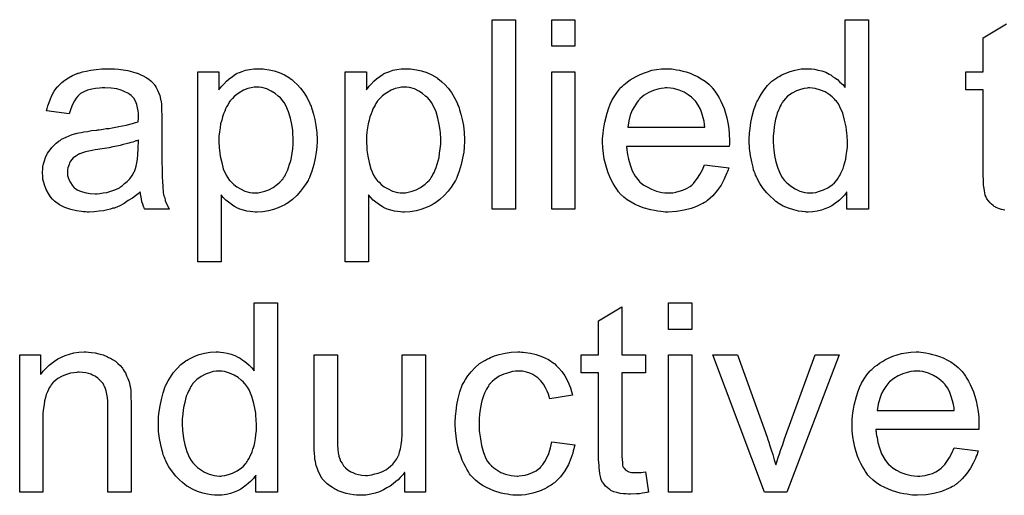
# Model space of a CAD drawing. Extents: x -2 to 8.5, y -2.9 to 5.2.
# Tile 166 of 207: x 4.9 to 5.3, y 1.6 to 1.8. Entities that reach past the tile are written whole.
import ezdxf

# ---------------------------------------------------------------- set-up
doc = ezdxf.new("R2010")
doc.units = 0
doc.layers.add('acc-ni-360-20-out-a_document', color=1, linetype='CONTINUOUS')

msp = doc.modelspace()

# ---------------------------------------------------------------- linework, layer by layer
at = {"layer": 'acc-ni-360-20-out-a_document', "color": 1}
for points in [[(5.101276, 1.725253), (5.091442, 1.725253), (5.091442, 1.805317), (5.101276, 1.805317), (5.101276, 1.725253)], [(5.126383, 1.794094), (5.116549, 1.794094), (5.116549, 1.805317), (5.126383, 1.805317), (5.126383, 1.794094)], [(5.250298, 1.725253), (5.241158, 1.725253), (5.241158, 1.732542), (5.241042, 1.732426), (5.240926, 1.732195), (5.240579, 1.731732), (5.240116, 1.731153), (5.239538, 1.730575), (5.238843, 1.72988), (5.238034, 1.729071), (5.236992, 1.728261), (5.235951, 1.727451), (5.234794, 1.726641), (5.233406, 1.725947), (5.231901, 1.725368), (5.230397, 1.72479), (5.228662, 1.724327), (5.226811, 1.724095), (5.224844, 1.72398), (5.22415, 1.72398), (5.223687, 1.724095), (5.222298, 1.724211), (5.220679, 1.724443), (5.218712, 1.724905), (5.216513, 1.7256), (5.214315, 1.726525), (5.212117, 1.727798), (5.212001, 1.727798), (5.211885, 1.728029), (5.211191, 1.728492), (5.21015, 1.729418), (5.208877, 1.730575), (5.207373, 1.732079), (5.205869, 1.73393), (5.204365, 1.736013), (5.203092, 1.738442), (5.203092, 1.738558), (5.202976, 1.738789), (5.202861, 1.739137), (5.202629, 1.739599), (5.202398, 1.740293), (5.202051, 1.741103), (5.201819, 1.741913), (5.201588, 1.742955), (5.20101, 1.745269), (5.200431, 1.74793), (5.200084, 1.750938), (5.199968, 1.754178), (5.199968, 1.754293), (5.199968, 1.754525), (5.199968, 1.754987), (5.199968, 1.755682), (5.200084, 1.756376), (5.200084, 1.757301), (5.200315, 1.759384), (5.200663, 1.761814), (5.201241, 1.764475), (5.201935, 1.767252), (5.202861, 1.769913), (5.202861, 1.770028), (5.202976, 1.77026), (5.203208, 1.770607), (5.203439, 1.77107), (5.204133, 1.772342), (5.205059, 1.773962), (5.206216, 1.775698), (5.20772, 1.777433), (5.209456, 1.779284), (5.211538, 1.780789), (5.211654, 1.780789), (5.21177, 1.780904), (5.212117, 1.781136), (5.21258, 1.781367), (5.213737, 1.781946), (5.215356, 1.782755), (5.217208, 1.78345), (5.219406, 1.784028), (5.221836, 1.784491), (5.224381, 1.784607), (5.225307, 1.784607), (5.226232, 1.784491), (5.227505, 1.784375), (5.229009, 1.784028), (5.230629, 1.783681), (5.232249, 1.783102), (5.233753, 1.782293), (5.233984, 1.782177), (5.234447, 1.781946), (5.235141, 1.781367), (5.236067, 1.780789), (5.237224, 1.779979), (5.238265, 1.778937), (5.239422, 1.777896), (5.240463, 1.776623), (5.240463, 1.805317), (5.250298, 1.805317), (5.250298, 1.725253)], [(5.307801, 1.72479), (5.306412, 1.725137), (5.30514, 1.725484), (5.303867, 1.726062), (5.303751, 1.726178), (5.303404, 1.726409), (5.302941, 1.726757), (5.302247, 1.727335), (5.301669, 1.727914), (5.300974, 1.728724), (5.30028, 1.729533), (5.299817, 1.730575), (5.299817, 1.73069), (5.299586, 1.731153), (5.29947, 1.731963), (5.299239, 1.73312), (5.299007, 1.734624), (5.298892, 1.73555), (5.298892, 1.736591), (5.298776, 1.737864), (5.29866, 1.739137), (5.29866, 1.740525), (5.29866, 1.742145), (5.29866, 1.775698), (5.291371, 1.775698), (5.291371, 1.783334), (5.29866, 1.783334), (5.29866, 1.797681), (5.308495, 1.803581)], [(4.932007, 1.784491), (4.933743, 1.784375), (4.935709, 1.784144), (4.937676, 1.783797), (4.939643, 1.783334), (4.941494, 1.782755), (4.941726, 1.78264), (4.942304, 1.782408), (4.943114, 1.782061), (4.944156, 1.781598), (4.945313, 1.780904), (4.94647, 1.78021), (4.947511, 1.779284), (4.948436, 1.778359), (4.948552, 1.778243), (4.948784, 1.777896), (4.949131, 1.777318), (4.949593, 1.776623), (4.950172, 1.775582), (4.950635, 1.774541), (4.951098, 1.773268), (4.951445, 1.771764), (4.951445, 1.771648), (4.95156, 1.771301), (4.951676, 1.770607), (4.951792, 1.769681), (4.951792, 1.768409), (4.951908, 1.766905), (4.952023, 1.764938), (4.952023, 1.762739), (4.952023, 1.74955), (4.952023, 1.749434), (4.952023, 1.748971), (4.952023, 1.748277), (4.952023, 1.747351), (4.952023, 1.74631), (4.952023, 1.745037), (4.952139, 1.74226), (4.952139, 1.739368), (4.952255, 1.736475), (4.95237, 1.735203), (4.95237, 1.734046), (4.952486, 1.733004), (4.952602, 1.732195), (4.952602, 1.732079), (4.952717, 1.731616), (4.952833, 1.730922), (4.95318, 1.729996), (4.953412, 1.728955), (4.953874, 1.727798), (4.954453, 1.726525), (4.955031, 1.725253), (4.944734, 1.725253), (4.944618, 1.725368), (4.944503, 1.725831), (4.944271, 1.726409), (4.943924, 1.727335), (4.943577, 1.728376), (4.943346, 1.729649), (4.943114, 1.731037), (4.942883, 1.732542), (4.942767, 1.732542), (4.942651, 1.73231), (4.941957, 1.731732), (4.940916, 1.730922), (4.939528, 1.72988), (4.937792, 1.728839), (4.936057, 1.727682), (4.934205, 1.726641), (4.932239, 1.725831), (4.932007, 1.725715), (4.931313, 1.7256), (4.930272, 1.725253), (4.928999, 1.724905), (4.927379, 1.724558), (4.925528, 1.724327), (4.923445, 1.724095), (4.921363, 1.72398), (4.920437, 1.72398), (4.919743, 1.724095), (4.918933, 1.724095), (4.918007, 1.724211), (4.915925, 1.724558), (4.913611, 1.725137), (4.911065, 1.725947), (4.908751, 1.727104), (4.906669, 1.728608), (4.906437, 1.728839), (4.905859, 1.729418), (4.905049, 1.730459), (4.904123, 1.731847), (4.903198, 1.733583), (4.902388, 1.73555), (4.901809, 1.737979), (4.901694, 1.739136), (4.901578, 1.740525), (4.901578, 1.740756), (4.901578, 1.741219), (4.901694, 1.742029), (4.901809, 1.74307), (4.902041, 1.744343), (4.902388, 1.745616), (4.902851, 1.747004), (4.903429, 1.748277), (4.903545, 1.748392), (4.903776, 1.748855), (4.904239, 1.749549), (4.904818, 1.750359), (4.905512, 1.751285), (4.906437, 1.75221), (4.907363, 1.753136), (4.90852, 1.753946), (4.908636, 1.754062), (4.909099, 1.754293), (4.909677, 1.754756), (4.910603, 1.755219), (4.911644, 1.755682), (4.912917, 1.75626), (4.914189, 1.756723), (4.915693, 1.757186), (4.915809, 1.757186), (4.916272, 1.757301), (4.916966, 1.757533), (4.917892, 1.757649), (4.919049, 1.75788), (4.920553, 1.758111), (4.922288, 1.758458), (4.924371, 1.75869), (4.924487, 1.75869), (4.924949, 1.758805), (4.925528, 1.758805), (4.926338, 1.758921), (4.927263, 1.759037), (4.92842, 1.759268), (4.929693, 1.759384), (4.931082, 1.759615), (4.933858, 1.760194), (4.936867, 1.760772), (4.939528, 1.761467), (4.9408, 1.761814), (4.941957, 1.762161), (4.941957, 1.762276), (4.941957, 1.762508), (4.942073, 1.763202), (4.942073, 1.764012), (4.942073, 1.764475), (4.942073, 1.764706), (4.942073, 1.764822), (4.942073, 1.764938), (4.942073, 1.765632), (4.941957, 1.766789), (4.941726, 1.768062), (4.941379, 1.76945), (4.9408, 1.770838), (4.940106, 1.772111), (4.939181, 1.773152), (4.939065, 1.773268), (4.938486, 1.773731), (4.937561, 1.774194), (4.936404, 1.774888), (4.934784, 1.775466), (4.932933, 1.776045), (4.930619, 1.776392), (4.927958, 1.776508), (4.926801, 1.776508), (4.925644, 1.776392), (4.924024, 1.77616), (4.922404, 1.775929), (4.920668, 1.775466), (4.919049, 1.774888), (4.91766, 1.774078), (4.917545, 1.773962), (4.917082, 1.773615), (4.916503, 1.773037), (4.915809, 1.772111), (4.915115, 1.770954), (4.914305, 1.76945), (4.913611, 1.767599), (4.912917, 1.765516), (4.903314, 1.766789), (4.903314, 1.766904), (4.903429, 1.76702), (4.903429, 1.767367), (4.903545, 1.76783), (4.903892, 1.768871), (4.904355, 1.770375), (4.904933, 1.77188), (4.905627, 1.773499), (4.906553, 1.775119), (4.907594, 1.776623), (4.90771, 1.776739), (4.908173, 1.777202), (4.908867, 1.777896), (4.909793, 1.778822), (4.911065, 1.779747), (4.912569, 1.780673), (4.914305, 1.781714), (4.916272, 1.782524), (4.916388, 1.782524), (4.916503, 1.78264), (4.91685, 1.782755), (4.917313, 1.782871), (4.91847, 1.783218), (4.92009, 1.783565), (4.921941, 1.783912), (4.924255, 1.784259), (4.926685, 1.784491), (4.929462, 1.784607), (4.930734, 1.784607), (4.932007, 1.784491)], [(4.994717, 1.784491), (4.995526, 1.784375), (4.997262, 1.784144), (4.999345, 1.783681), (5.001543, 1.782987), (5.003741, 1.781946), (5.005939, 1.780673), (5.006055, 1.780673), (5.006171, 1.780441), (5.006865, 1.779979), (5.007906, 1.779053), (5.009179, 1.777896), (5.010567, 1.776392), (5.011956, 1.774541), (5.013344, 1.772342), (5.014501, 1.769913), (5.014501, 1.769797), (5.014617, 1.769566), (5.014733, 1.769218), (5.014964, 1.768756), (5.015195, 1.768062), (5.015427, 1.767252), (5.016005, 1.7654), (5.016584, 1.763086), (5.017047, 1.760541), (5.017394, 1.757649), (5.017509, 1.75464), (5.017509, 1.754525), (5.017509, 1.754293), (5.017509, 1.75383), (5.017509, 1.753136), (5.017394, 1.752326), (5.017394, 1.751401), (5.017162, 1.749318), (5.016699, 1.746773), (5.016121, 1.744112), (5.015311, 1.741335), (5.01427, 1.738558), (5.01427, 1.738442), (5.014154, 1.738211), (5.013923, 1.737864), (5.013691, 1.737401), (5.012881, 1.736128), (5.01184, 1.734508), (5.010567, 1.732773), (5.008948, 1.731037), (5.007096, 1.729302), (5.004898, 1.727682), (5.004782, 1.727682), (5.004667, 1.727566), (5.00432, 1.727335), (5.003857, 1.727104), (5.0027, 1.726525), (5.00108, 1.725831), (4.999113, 1.725137), (4.99703, 1.724558), (4.994601, 1.724095), (4.992171, 1.72398), (4.991361, 1.72398), (4.990436, 1.724095), (4.989279, 1.724211), (4.98789, 1.724443), (4.986386, 1.72479), (4.984882, 1.725253), (4.983378, 1.725947), (4.983262, 1.726062), (4.982684, 1.726294), (4.981989, 1.726757), (4.981064, 1.727451), (4.980138, 1.728145), (4.978981, 1.729071), (4.97794, 1.730112), (4.977014, 1.731269), (4.977014, 1.703038), (4.96718, 1.703038), (4.96718, 1.783334), (4.976089, 1.783334), (4.976089, 1.775698), (4.976204, 1.775929), (4.976667, 1.776392), (4.977246, 1.777202), (4.978171, 1.778127), (4.979213, 1.779284), (4.98037, 1.780326), (4.981758, 1.781367), (4.983146, 1.782293), (4.983378, 1.782408), (4.983841, 1.78264), (4.984766, 1.782987), (4.985923, 1.78345), (4.987312, 1.783912), (4.988931, 1.784259), (4.990783, 1.784491), (4.992865, 1.784607), (4.994138, 1.784607), (4.994717, 1.784491)], [(5.056963, 1.784491), (5.057773, 1.784375), (5.059508, 1.784144), (5.061591, 1.783681), (5.063789, 1.782987), (5.065988, 1.781946), (5.068186, 1.780673), (5.068302, 1.780673), (5.068417, 1.780441), (5.069112, 1.779979), (5.070153, 1.779053), (5.071426, 1.777896), (5.072814, 1.776392), (5.074202, 1.774541), (5.075591, 1.772342), (5.076748, 1.769913), (5.076748, 1.769797), (5.076864, 1.769566), (5.076979, 1.769218), (5.077211, 1.768756), (5.077442, 1.768062), (5.077673, 1.767252), (5.078252, 1.7654), (5.07883, 1.763086), (5.079293, 1.760541), (5.07964, 1.757649), (5.079756, 1.75464), (5.079756, 1.754525), (5.079756, 1.754293), (5.079756, 1.75383), (5.079756, 1.753136), (5.07964, 1.752326), (5.07964, 1.751401), (5.079409, 1.749318), (5.078946, 1.746773), (5.078368, 1.744112), (5.077558, 1.741335), (5.076516, 1.738558), (5.076516, 1.738442), (5.076401, 1.738211), (5.076169, 1.737864), (5.075938, 1.737401), (5.075128, 1.736128), (5.074087, 1.734508), (5.072814, 1.732773), (5.071194, 1.731037), (5.069343, 1.729302), (5.067145, 1.727682), (5.067029, 1.727682), (5.066913, 1.727566), (5.066566, 1.727335), (5.066103, 1.727104), (5.064946, 1.726525), (5.063327, 1.725831), (5.06136, 1.725137), (5.059277, 1.724558), (5.056847, 1.724095), (5.054418, 1.72398), (5.053608, 1.72398), (5.052682, 1.724095), (5.051525, 1.724211), (5.050137, 1.724443), (5.048633, 1.72479), (5.047129, 1.725253), (5.045624, 1.725947), (5.045509, 1.726062), (5.04493, 1.726294), (5.044236, 1.726757), (5.04331, 1.727451), (5.042385, 1.728145), (5.041228, 1.729071), (5.040187, 1.730112), (5.039261, 1.731269), (5.039261, 1.703038), (5.029426, 1.703038), (5.029426, 1.783334), (5.038335, 1.783334), (5.038335, 1.775698), (5.038451, 1.775929), (5.038914, 1.776392), (5.039492, 1.777202), (5.040418, 1.778127), (5.041459, 1.779284), (5.042616, 1.780326), (5.044005, 1.781367), (5.045393, 1.782293), (5.045624, 1.782408), (5.046087, 1.78264), (5.047013, 1.782987), (5.04817, 1.78345), (5.049558, 1.783912), (5.051178, 1.784259), (5.053029, 1.784491), (5.055112, 1.784607), (5.056385, 1.784607), (5.056963, 1.784491)], [(5.126383, 1.725253), (5.116549, 1.725253), (5.116549, 1.783334), (5.126383, 1.783334), (5.126383, 1.725253)], [(5.167109, 1.784491), (5.168035, 1.784375), (5.169192, 1.784144), (5.170465, 1.783912), (5.171969, 1.783565), (5.173357, 1.783218), (5.174977, 1.78264), (5.176481, 1.782061), (5.178101, 1.781251), (5.179721, 1.780326), (5.181341, 1.779284), (5.182845, 1.778012), (5.184233, 1.776623), (5.184349, 1.776508), (5.18458, 1.776276), (5.184927, 1.775813), (5.18539, 1.775119), (5.185969, 1.774309), (5.186547, 1.773384), (5.187241, 1.772227), (5.187935, 1.770838), (5.18863, 1.769334), (5.189324, 1.767714), (5.189902, 1.765863), (5.190481, 1.763896), (5.190944, 1.761698), (5.191291, 1.759384), (5.191522, 1.756954), (5.191638, 1.754293), (5.191638, 1.754178), (5.191638, 1.753715), (5.191638, 1.752905), (5.191522, 1.751748), (5.148135, 1.751748), (5.148135, 1.751632), (5.148135, 1.751285), (5.14825, 1.750822), (5.14825, 1.750128), (5.148366, 1.749318), (5.148597, 1.748392), (5.148945, 1.74631), (5.149639, 1.743996), (5.150564, 1.74145), (5.151837, 1.739137), (5.153457, 1.737054), (5.153573, 1.737054), (5.153688, 1.736822), (5.154382, 1.736244), (5.155424, 1.735434), (5.156812, 1.734624), (5.158663, 1.733699), (5.160746, 1.732889), (5.16306, 1.73231), (5.164333, 1.732195), (5.165721, 1.732079), (5.166647, 1.732079), (5.167688, 1.732195), (5.168961, 1.732426), (5.170349, 1.732773), (5.171969, 1.733236), (5.173473, 1.73393), (5.174977, 1.734856), (5.175093, 1.734971), (5.175671, 1.735434), (5.176365, 1.736128), (5.177175, 1.737054), (5.178101, 1.738327), (5.179142, 1.739946), (5.180184, 1.741798), (5.181109, 1.743996), (5.191291, 1.742723), (5.191291, 1.742608), (5.191175, 1.742376), (5.191059, 1.741913), (5.190828, 1.741219), (5.190481, 1.740525), (5.190134, 1.739599), (5.189208, 1.737632), (5.188051, 1.735434), (5.186431, 1.73312), (5.18458, 1.730922), (5.182266, 1.728839), (5.18215, 1.728839), (5.181919, 1.728608), (5.181572, 1.728376), (5.181109, 1.728029), (5.180415, 1.727682), (5.179721, 1.727335), (5.178795, 1.726872), (5.177754, 1.726409), (5.176597, 1.725947), (5.17544, 1.725484), (5.172547, 1.72479), (5.169308, 1.724211), (5.165721, 1.72398), (5.164448, 1.72398), (5.163639, 1.724095), (5.162597, 1.724211), (5.161324, 1.724443), (5.159936, 1.724674), (5.158432, 1.724905), (5.155192, 1.725831), (5.153457, 1.726525), (5.151837, 1.727219), (5.150102, 1.728145), (5.148482, 1.729186), (5.146978, 1.730343), (5.145474, 1.731732), (5.145358, 1.731847), (5.145127, 1.732079), (5.144779, 1.732542), (5.144317, 1.733236), (5.143738, 1.734046), (5.14316, 1.734971), (5.142465, 1.736128), (5.141771, 1.737401), (5.141077, 1.738905), (5.140383, 1.740525), (5.139804, 1.742376), (5.139226, 1.744343), (5.138763, 1.746426), (5.138416, 1.74874), (5.138185, 1.751169), (5.138069, 1.753715), (5.138069, 1.75383), (5.138069, 1.754409), (5.138069, 1.755103), (5.138185, 1.756144), (5.1383, 1.757417), (5.138416, 1.758805), (5.138647, 1.760425), (5.138994, 1.762045), (5.13992, 1.765747), (5.140498, 1.767599), (5.141193, 1.769566), (5.142118, 1.771417), (5.14316, 1.773152), (5.144317, 1.774888), (5.145589, 1.776508), (5.145705, 1.776623), (5.145936, 1.776855), (5.146399, 1.777202), (5.146978, 1.77778), (5.147672, 1.778359), (5.148597, 1.779053), (5.149639, 1.779863), (5.150912, 1.780557), (5.152184, 1.781367), (5.153688, 1.782061), (5.155308, 1.782755), (5.157044, 1.783334), (5.158895, 1.783912), (5.160862, 1.784259), (5.162944, 1.784491), (5.165143, 1.784607), (5.1663, 1.784607), (5.167109, 1.784491)], [(4.99194, 1.776855), (4.991361, 1.776855), (4.990898, 1.776739), (4.989741, 1.776508), (4.988237, 1.77616), (4.986502, 1.775466), (4.984651, 1.774425), (4.983609, 1.773731), (4.982684, 1.772921), (4.981758, 1.771995), (4.980833, 1.770954), (4.980833, 1.770838), (4.980601, 1.770723), (4.98037, 1.770376), (4.980138, 1.769913), (4.979791, 1.769218), (4.979328, 1.768524), (4.978866, 1.767599), (4.978519, 1.766673), (4.978056, 1.765516), (4.977593, 1.764243), (4.977246, 1.762855), (4.976783, 1.761351), (4.976552, 1.759615), (4.97632, 1.75788), (4.976089, 1.756029), (4.976089, 1.753946), (4.976089, 1.75383), (4.976089, 1.753483), (4.976089, 1.752905), (4.976204, 1.752095), (4.976204, 1.751169), (4.97632, 1.750128), (4.976667, 1.747698), (4.977246, 1.744921), (4.97794, 1.74226), (4.979097, 1.739599), (4.979791, 1.738442), (4.980601, 1.737401), (4.980833, 1.73717), (4.981411, 1.736591), (4.982337, 1.735666), (4.983609, 1.73474), (4.985229, 1.733814), (4.98708, 1.732889), (4.989163, 1.73231), (4.99032, 1.732195), (4.991477, 1.732079), (4.992171, 1.732079), (4.992634, 1.732195), (4.993791, 1.732426), (4.995411, 1.732773), (4.997146, 1.733467), (4.998997, 1.734393), (5.000849, 1.735781), (5.001774, 1.736591), (5.0027, 1.737517), (5.0027, 1.737632), (5.002931, 1.737748), (5.003163, 1.738095), (5.003394, 1.738558), (5.003857, 1.739137), (5.004204, 1.739946), (5.004667, 1.740756), (5.00513, 1.741798), (5.005477, 1.742839), (5.005939, 1.744227), (5.006402, 1.745616), (5.006749, 1.74712), (5.006981, 1.748855), (5.007212, 1.750707), (5.007444, 1.752673), (5.007444, 1.754756), (5.007444, 1.754872), (5.007444, 1.755219), (5.007444, 1.755797), (5.007328, 1.756607), (5.007328, 1.757533), (5.007212, 1.758574), (5.006865, 1.761004), (5.006287, 1.763665), (5.005477, 1.766326), (5.00432, 1.768987), (5.003625, 1.77026), (5.002815, 1.771301), (5.002815, 1.771417), (5.002584, 1.771533), (5.002006, 1.772227), (5.00108, 1.773037), (4.999807, 1.774078), (4.998188, 1.775119), (4.996336, 1.776045), (4.994254, 1.776623), (4.993097, 1.776739), (4.99194, 1.776855)], [(5.054186, 1.776855), (5.053608, 1.776855), (5.053145, 1.776739), (5.051988, 1.776508), (5.050484, 1.77616), (5.048748, 1.775466), (5.046897, 1.774425), (5.045856, 1.773731), (5.04493, 1.772921), (5.044005, 1.771995), (5.043079, 1.770954), (5.043079, 1.770838), (5.042848, 1.770723), (5.042616, 1.770376), (5.042385, 1.769913), (5.042038, 1.769218), (5.041575, 1.768524), (5.041112, 1.767599), (5.040765, 1.766673), (5.040302, 1.765516), (5.03984, 1.764243), (5.039492, 1.762855), (5.03903, 1.761351), (5.038798, 1.759615), (5.038567, 1.75788), (5.038335, 1.756029), (5.038335, 1.753946), (5.038335, 1.75383), (5.038335, 1.753483), (5.038335, 1.752905), (5.038451, 1.752095), (5.038451, 1.751169), (5.038567, 1.750128), (5.038914, 1.747698), (5.039492, 1.744921), (5.040187, 1.74226), (5.041344, 1.739599), (5.042038, 1.738442), (5.042848, 1.737401), (5.043079, 1.73717), (5.043658, 1.736591), (5.044583, 1.735666), (5.045856, 1.73474), (5.047476, 1.733814), (5.049327, 1.732889), (5.051409, 1.73231), (5.052566, 1.732195), (5.053724, 1.732079), (5.054418, 1.732079), (5.054881, 1.732195), (5.056038, 1.732426), (5.057657, 1.732773), (5.059393, 1.733467), (5.061244, 1.734393), (5.063095, 1.735781), (5.064021, 1.736591), (5.064946, 1.737517), (5.064946, 1.737632), (5.065178, 1.737748), (5.065409, 1.738095), (5.065641, 1.738558), (5.066103, 1.739137), (5.06645, 1.739946), (5.066913, 1.740756), (5.067376, 1.741798), (5.067723, 1.742839), (5.068186, 1.744227), (5.068649, 1.745616), (5.068996, 1.74712), (5.069227, 1.748855), (5.069459, 1.750707), (5.06969, 1.752673), (5.06969, 1.754756), (5.06969, 1.754872), (5.06969, 1.755219), (5.06969, 1.755797), (5.069574, 1.756607), (5.069574, 1.757533), (5.069459, 1.758574), (5.069112, 1.761004), (5.068533, 1.763665), (5.067723, 1.766326), (5.066566, 1.768987), (5.065872, 1.77026), (5.065062, 1.771301), (5.065062, 1.771417), (5.064831, 1.771533), (5.064252, 1.772227), (5.063327, 1.773037), (5.062054, 1.774078), (5.060434, 1.775119), (5.058583, 1.776045), (5.0565, 1.776623), (5.055343, 1.776739), (5.054186, 1.776855)], [(5.165258, 1.776508), (5.164564, 1.776508), (5.164101, 1.776392), (5.162829, 1.776276), (5.161324, 1.775929), (5.159473, 1.775351), (5.157506, 1.774541), (5.155655, 1.773384), (5.153804, 1.77188), (5.153573, 1.771648), (5.15311, 1.77107), (5.1523, 1.770028), (5.15149, 1.76864), (5.150564, 1.76702), (5.149755, 1.764938), (5.14906, 1.762508), (5.148713, 1.759847), (5.181225, 1.759847), (5.181225, 1.759963), (5.181225, 1.760194), (5.181109, 1.760541), (5.181109, 1.761004), (5.180878, 1.762392), (5.180531, 1.763896), (5.179952, 1.765747), (5.179374, 1.767483), (5.178448, 1.769218), (5.177407, 1.770723), (5.177407, 1.770838), (5.177175, 1.770954), (5.176597, 1.771648), (5.175556, 1.772574), (5.174167, 1.773615), (5.172432, 1.774656), (5.170349, 1.775582), (5.167919, 1.776276), (5.166647, 1.776392), (5.165258, 1.776508)], [(5.225422, 1.776508), (5.224844, 1.776508), (5.224381, 1.776392), (5.223108, 1.776276), (5.221604, 1.775813), (5.219869, 1.775235), (5.218017, 1.774194), (5.216166, 1.772921), (5.215241, 1.771995), (5.214431, 1.77107), (5.214431, 1.770954), (5.214199, 1.770838), (5.214084, 1.770491), (5.213737, 1.770028), (5.21339, 1.76945), (5.213042, 1.768756), (5.212695, 1.767946), (5.212233, 1.76702), (5.21177, 1.765863), (5.211423, 1.764591), (5.211075, 1.763202), (5.210728, 1.761698), (5.210497, 1.760078), (5.210266, 1.758227), (5.210034, 1.75626), (5.210034, 1.754178), (5.210034, 1.754062), (5.210034, 1.753715), (5.210034, 1.753136), (5.21015, 1.752326), (5.21015, 1.751401), (5.210266, 1.750359), (5.210613, 1.74793), (5.211191, 1.745269), (5.212001, 1.742492), (5.213158, 1.739831), (5.213852, 1.738674), (5.214662, 1.737517), (5.214778, 1.737517), (5.214894, 1.737285), (5.215472, 1.736707), (5.216513, 1.735781), (5.217786, 1.734856), (5.219406, 1.733814), (5.221373, 1.732889), (5.223455, 1.73231), (5.224612, 1.732195), (5.225769, 1.732079), (5.226348, 1.732079), (5.226811, 1.732195), (5.228083, 1.73231), (5.229587, 1.732773), (5.231323, 1.733351), (5.233174, 1.734277), (5.235025, 1.73555), (5.235951, 1.73636), (5.236761, 1.737285), (5.236761, 1.737401), (5.236992, 1.737517), (5.237224, 1.737864), (5.237455, 1.738327), (5.237802, 1.738905), (5.238265, 1.739484), (5.238612, 1.740409), (5.239075, 1.741335), (5.239538, 1.742376), (5.239885, 1.743533), (5.240348, 1.744921), (5.240695, 1.74631), (5.240926, 1.74793), (5.241158, 1.74955), (5.241389, 1.751401), (5.241389, 1.753368), (5.241389, 1.753483), (5.241389, 1.753946), (5.241389, 1.754525), (5.241273, 1.755334), (5.241273, 1.75626), (5.241158, 1.757417), (5.241042, 1.75869), (5.24081, 1.760078), (5.240232, 1.762855), (5.239422, 1.765747), (5.238265, 1.768524), (5.237571, 1.769681), (5.236761, 1.770838), (5.236761, 1.770954), (5.236529, 1.77107), (5.235951, 1.771764), (5.23491, 1.772689), (5.233637, 1.773731), (5.232017, 1.774772), (5.23005, 1.775582), (5.227852, 1.776276), (5.226695, 1.776392), (5.225422, 1.776508)], [(4.942073, 1.754409), (4.941957, 1.754409), (4.941842, 1.754293), (4.941494, 1.754178), (4.941032, 1.754062), (4.940453, 1.75383), (4.939759, 1.753599), (4.938949, 1.753368), (4.938024, 1.753136), (4.936982, 1.752789), (4.935709, 1.752558), (4.934437, 1.752211), (4.932933, 1.751863), (4.931313, 1.751516), (4.929693, 1.751169), (4.927842, 1.750938), (4.925875, 1.750591), (4.925644, 1.750591), (4.924949, 1.750475), (4.923792, 1.750244), (4.92252, 1.750012), (4.921131, 1.749781), (4.919743, 1.749434), (4.91847, 1.749087), (4.917313, 1.748624), (4.917198, 1.748624), (4.91685, 1.748392), (4.916388, 1.748161), (4.915925, 1.747814), (4.914536, 1.746888), (4.913379, 1.7455), (4.913379, 1.745384), (4.913148, 1.745153), (4.913032, 1.74469), (4.912801, 1.744112), (4.912569, 1.743417), (4.912338, 1.742723), (4.912222, 1.741798), (4.912107, 1.740872), (4.912107, 1.740756), (4.912107, 1.740178), (4.912222, 1.739484), (4.912454, 1.738558), (4.912801, 1.737517), (4.913379, 1.736475), (4.914074, 1.735318), (4.914999, 1.734277), (4.915115, 1.734161), (4.915578, 1.73393), (4.916272, 1.733467), (4.917198, 1.733004), (4.91847, 1.732542), (4.919974, 1.732079), (4.92171, 1.731847), (4.923792, 1.731732), (4.924718, 1.731732), (4.925875, 1.731847), (4.927148, 1.732079), (4.928767, 1.73231), (4.930387, 1.732773), (4.932123, 1.733351), (4.933858, 1.734161), (4.93409, 1.734277), (4.934552, 1.734624), (4.935362, 1.735203), (4.936288, 1.736013), (4.937329, 1.736938), (4.938486, 1.738095), (4.939412, 1.739484), (4.940337, 1.740988), (4.940453, 1.741103), (4.940569, 1.741566), (4.9408, 1.742376), (4.941147, 1.743417), (4.941494, 1.744806), (4.941726, 1.746426), (4.941842, 1.748392), (4.941957, 1.750707), (4.942073, 1.754409)], [(5.000849, 1.605572), (4.991708, 1.605572), (4.991708, 1.612861), (4.991593, 1.612746), (4.991477, 1.612514), (4.99113, 1.612052), (4.990667, 1.611473), (4.990088, 1.610895), (4.989394, 1.6102), (4.988584, 1.60939), (4.987543, 1.608581), (4.986502, 1.607771), (4.985345, 1.606961), (4.983956, 1.606267), (4.982452, 1.605688), (4.980948, 1.60511), (4.979213, 1.604647), (4.977361, 1.604415), (4.975395, 1.6043), (4.9747, 1.6043), (4.974238, 1.604415), (4.972849, 1.604531), (4.971229, 1.604763), (4.969262, 1.605225), (4.967064, 1.605919), (4.964866, 1.606845), (4.962668, 1.608118), (4.962552, 1.608118), (4.962436, 1.608349), (4.961742, 1.608812), (4.960701, 1.609738), (4.959428, 1.610895), (4.957924, 1.612399), (4.95642, 1.61425), (4.954916, 1.616332), (4.953643, 1.618762), (4.953643, 1.618878), (4.953527, 1.619109), (4.953412, 1.619456), (4.95318, 1.619919), (4.952949, 1.620613), (4.952602, 1.621423), (4.95237, 1.622233), (4.952139, 1.623274), (4.95156, 1.625589), (4.950982, 1.62825), (4.950635, 1.631258), (4.950519, 1.634497), (4.950519, 1.634613), (4.950519, 1.634844), (4.950519, 1.635307), (4.950519, 1.636002), (4.950635, 1.636696), (4.950635, 1.637621), (4.950866, 1.639704), (4.951213, 1.642134), (4.951792, 1.644795), (4.952486, 1.647572), (4.953412, 1.650233), (4.953412, 1.650348), (4.953527, 1.65058), (4.953759, 1.650927), (4.95399, 1.65139), (4.954684, 1.652662), (4.95561, 1.654282), (4.956767, 1.656018), (4.958271, 1.657753), (4.960007, 1.659604), (4.962089, 1.661108), (4.962205, 1.661108), (4.96232, 1.661224), (4.962668, 1.661456), (4.96313, 1.661687), (4.964287, 1.662265), (4.965907, 1.663075), (4.967758, 1.66377), (4.969957, 1.664348), (4.972386, 1.664811), (4.974932, 1.664927), (4.975857, 1.664927), (4.976783, 1.664811), (4.978056, 1.664695), (4.97956, 1.664348), (4.98118, 1.664001), (4.982799, 1.663422), (4.984303, 1.662612), (4.984535, 1.662497), (4.984998, 1.662265), (4.985692, 1.661687), (4.986618, 1.661108), (4.987775, 1.660299), (4.988816, 1.659257), (4.989973, 1.658216), (4.991014, 1.656943), (4.991014, 1.685637), (5.000849, 1.685637), (5.000849, 1.605572)], [(5.146168, 1.663654), (5.156118, 1.663654), (5.156118, 1.656018), (5.146168, 1.656018), (5.146168, 1.621886), (5.146168, 1.621655), (5.146168, 1.621192), (5.146168, 1.620498), (5.146283, 1.619688), (5.146399, 1.617837), (5.146515, 1.617027), (5.146631, 1.616448), (5.146746, 1.616217), (5.147093, 1.615754), (5.147556, 1.615176), (5.148366, 1.614597), (5.148597, 1.614481), (5.149176, 1.61425), (5.150217, 1.614018), (5.151721, 1.613903), (5.152878, 1.613903), (5.153457, 1.614018), (5.154267, 1.614018), (5.155192, 1.614134), (5.156118, 1.61425), (5.157391, 1.605572), (5.157159, 1.605572), (5.156697, 1.605457), (5.155887, 1.605341), (5.154845, 1.605225), (5.153688, 1.604994), (5.152416, 1.604878), (5.14987, 1.604763), (5.148945, 1.604763), (5.148019, 1.604878), (5.146862, 1.604994), (5.145474, 1.60511), (5.144085, 1.605457), (5.142812, 1.605804), (5.14154, 1.606382), (5.141424, 1.606498), (5.141077, 1.606729), (5.140614, 1.607076), (5.13992, 1.607655), (5.139342, 1.608234), (5.138647, 1.609043), (5.137953, 1.609853), (5.13749, 1.610895), (5.13749, 1.61101), (5.137259, 1.611473), (5.137143, 1.612283), (5.136912, 1.61344), (5.13668, 1.614944), (5.136565, 1.61587), (5.136565, 1.616911), (5.136449, 1.618184), (5.136333, 1.619456), (5.136333, 1.620845), (5.136333, 1.622465), (5.136333, 1.656018), (5.129044, 1.656018), (5.129044, 1.663654), (5.136333, 1.663654), (5.136333, 1.678001), (5.146168, 1.683901), (5.146168, 1.663654)], [(5.175671, 1.674414), (5.165837, 1.674414), (5.165837, 1.685637), (5.175671, 1.685637), (5.175671, 1.674414)], [(4.921016, 1.664811), (4.922288, 1.664695), (4.923792, 1.664464), (4.925412, 1.664117), (4.927148, 1.663654), (4.928767, 1.66296), (4.928999, 1.662844), (4.929462, 1.662612), (4.930272, 1.662265), (4.931197, 1.661687), (4.932354, 1.660993), (4.933395, 1.660067), (4.934437, 1.659141), (4.935362, 1.657985), (4.935478, 1.657869), (4.935709, 1.657406), (4.936057, 1.656828), (4.936635, 1.656018), (4.937098, 1.654861), (4.937561, 1.653704), (4.938139, 1.652315), (4.938486, 1.650811), (4.938486, 1.650695), (4.938602, 1.650233), (4.938718, 1.649538), (4.938833, 1.648613), (4.938833, 1.647224), (4.938949, 1.645605), (4.939065, 1.643638), (4.939065, 1.641208), (4.939065, 1.605572), (4.92923, 1.605572), (4.92923, 1.640745), (4.92923, 1.640861), (4.92923, 1.640977), (4.92923, 1.641786), (4.92923, 1.642828), (4.929115, 1.644101), (4.928999, 1.645605), (4.928767, 1.647109), (4.92842, 1.648497), (4.928073, 1.64977), (4.928073, 1.649886), (4.927842, 1.650233), (4.927495, 1.650811), (4.927148, 1.651505), (4.926569, 1.652199), (4.925875, 1.653009), (4.924949, 1.653819), (4.923908, 1.654514), (4.923792, 1.654629), (4.923445, 1.654861), (4.922751, 1.655092), (4.921941, 1.655439), (4.921016, 1.655786), (4.919859, 1.656133), (4.91847, 1.656249), (4.917082, 1.656365), (4.916503, 1.656365), (4.916041, 1.656249), (4.914883, 1.656133), (4.913379, 1.655902), (4.91176, 1.655323), (4.909908, 1.654629), (4.908057, 1.653704), (4.906322, 1.652315), (4.90609, 1.652084), (4.905627, 1.651505), (4.90528, 1.651042), (4.904933, 1.650464), (4.904471, 1.64977), (4.904123, 1.64896), (4.903661, 1.648034), (4.903198, 1.646877), (4.902851, 1.645604), (4.902504, 1.644216), (4.902272, 1.642712), (4.902041, 1.641092), (4.901809, 1.639125), (4.901809, 1.637158), (4.901809, 1.605572), (4.891975, 1.605572), (4.891975, 1.663654), (4.900768, 1.663654), (4.900768, 1.655323), (4.900884, 1.655439), (4.901115, 1.655786), (4.901462, 1.656249), (4.901925, 1.656827), (4.902619, 1.657522), (4.903429, 1.658332), (4.904355, 1.659257), (4.905512, 1.660183), (4.906669, 1.660993), (4.908057, 1.661918), (4.909561, 1.662728), (4.911181, 1.663422), (4.913032, 1.664001), (4.914883, 1.664464), (4.916966, 1.664811), (4.919164, 1.664927), (4.92009, 1.664927), (4.921016, 1.664811)], [(5.063327, 1.605572), (5.054533, 1.605572), (5.054533, 1.614018), (5.054418, 1.613903), (5.054186, 1.613556), (5.053839, 1.613093), (5.053261, 1.612514), (5.052566, 1.61182), (5.051757, 1.610895), (5.050831, 1.610085), (5.049674, 1.609159), (5.048401, 1.608234), (5.047013, 1.607424), (5.045509, 1.606614), (5.043889, 1.605804), (5.042038, 1.605225), (5.040187, 1.604763), (5.038104, 1.604415), (5.036021, 1.6043), (5.035212, 1.6043), (5.03417, 1.604415), (5.032898, 1.604531), (5.031393, 1.604763), (5.029774, 1.60511), (5.028154, 1.605572), (5.026418, 1.606267), (5.026187, 1.606382), (5.025724, 1.606614), (5.024914, 1.607076), (5.023989, 1.607655), (5.022832, 1.608349), (5.02179, 1.609159), (5.020749, 1.610085), (5.019823, 1.611126), (5.019708, 1.611242), (5.019476, 1.611705), (5.019129, 1.612283), (5.018666, 1.613209), (5.018088, 1.61425), (5.017625, 1.615523), (5.017162, 1.616911), (5.016815, 1.618415), (5.016815, 1.618531), (5.016699, 1.618994), (5.016584, 1.619688), (5.016584, 1.620613), (5.016468, 1.622002), (5.016352, 1.623506), (5.016237, 1.625473), (5.016237, 1.627671), (5.016237, 1.663654), (5.026071, 1.663654), (5.026071, 1.631373), (5.026071, 1.631258), (5.026071, 1.631026), (5.026071, 1.630679), (5.026071, 1.630101), (5.026071, 1.628828), (5.026187, 1.627208), (5.026187, 1.625473), (5.026303, 1.623737), (5.026418, 1.622233), (5.02665, 1.62096), (5.02665, 1.620845), (5.026881, 1.620382), (5.027113, 1.619688), (5.02746, 1.618762), (5.028038, 1.617837), (5.028732, 1.616795), (5.029542, 1.61587), (5.030583, 1.614944), (5.030699, 1.614828), (5.031162, 1.614597), (5.03174, 1.61425), (5.032666, 1.613903), (5.033707, 1.61344), (5.03498, 1.613093), (5.036368, 1.612861), (5.037988, 1.612746), (5.038798, 1.612746), (5.039608, 1.612861), (5.040649, 1.612977), (5.041922, 1.613324), (5.04331, 1.613671), (5.044815, 1.61425), (5.046319, 1.614944), (5.04655, 1.61506), (5.047013, 1.615407), (5.047707, 1.61587), (5.048517, 1.616564), (5.049443, 1.617489), (5.050368, 1.618531), (5.051178, 1.619688), (5.051872, 1.621076), (5.051988, 1.621308), (5.052104, 1.62177), (5.052335, 1.622696), (5.052682, 1.623969), (5.053029, 1.625589), (5.053261, 1.627555), (5.053376, 1.629869), (5.053492, 1.632531), (5.053492, 1.663654), (5.063327, 1.663654), (5.063327, 1.605572)], [(5.103822, 1.664811), (5.104516, 1.664811), (5.105441, 1.664695), (5.10764, 1.664348), (5.110069, 1.66377), (5.112615, 1.662844), (5.11516, 1.661687), (5.11759, 1.660067), (5.117706, 1.660067), (5.117821, 1.659836), (5.118516, 1.659141), (5.119557, 1.6581), (5.120829, 1.656596), (5.122102, 1.654745), (5.123375, 1.652431), (5.124532, 1.64977), (5.125342, 1.646646), (5.115739, 1.645142), (5.115739, 1.645257), (5.115623, 1.645373), (5.115507, 1.646067), (5.11516, 1.647109), (5.114582, 1.648381), (5.114003, 1.64977), (5.113078, 1.651274), (5.112036, 1.652662), (5.110879, 1.653819), (5.110764, 1.653935), (5.110301, 1.654282), (5.109491, 1.654745), (5.108565, 1.655323), (5.107293, 1.655902), (5.105904, 1.656365), (5.104284, 1.656712), (5.102549, 1.656828), (5.101855, 1.656828), (5.101276, 1.656712), (5.100003, 1.656596), (5.098268, 1.656133), (5.096417, 1.655555), (5.094334, 1.654629), (5.092367, 1.653241), (5.091442, 1.652431), (5.090516, 1.651505), (5.090516, 1.65139), (5.090285, 1.651274), (5.090053, 1.650927), (5.089822, 1.650464), (5.089475, 1.649886), (5.089012, 1.649191), (5.088665, 1.648381), (5.088202, 1.647456), (5.087739, 1.646299), (5.087392, 1.645026), (5.086929, 1.643638), (5.086582, 1.642134), (5.086351, 1.640514), (5.086119, 1.638663), (5.085888, 1.636696), (5.085888, 1.634613), (5.085888, 1.634497), (5.085888, 1.63415), (5.085888, 1.633456), (5.086004, 1.632762), (5.086004, 1.631721), (5.086119, 1.630679), (5.086467, 1.628134), (5.086929, 1.625357), (5.087739, 1.622465), (5.088781, 1.619919), (5.089475, 1.618647), (5.090285, 1.617605), (5.090516, 1.617374), (5.091095, 1.616795), (5.092136, 1.615985), (5.093409, 1.61506), (5.095144, 1.614018), (5.097111, 1.613209), (5.099425, 1.61263), (5.100698, 1.612514), (5.10197, 1.612399), (5.102202, 1.612399), (5.102896, 1.612514), (5.104053, 1.61263), (5.105326, 1.612861), (5.10683, 1.613209), (5.10845, 1.613903), (5.110069, 1.614713), (5.111574, 1.61587), (5.111805, 1.615985), (5.112152, 1.616564), (5.112846, 1.617374), (5.113656, 1.618647), (5.114466, 1.620151), (5.115392, 1.622002), (5.116086, 1.624316), (5.116549, 1.626861), (5.126267, 1.625589), (5.126267, 1.625473), (5.126152, 1.625126), (5.126036, 1.624663), (5.12592, 1.623969), (5.125689, 1.623043), (5.125458, 1.622118), (5.124648, 1.619803), (5.123606, 1.617374), (5.122102, 1.614713), (5.120251, 1.612167), (5.11921, 1.61101), (5.118053, 1.609853), (5.117937, 1.609738), (5.117706, 1.609622), (5.117359, 1.60939), (5.116896, 1.609043), (5.116317, 1.608581), (5.115507, 1.608118), (5.114582, 1.607655), (5.113656, 1.607076), (5.111342, 1.606035), (5.108565, 1.605225), (5.105557, 1.604531), (5.103822, 1.604415), (5.102086, 1.6043), (5.100929, 1.6043), (5.100119, 1.604415), (5.099078, 1.604531), (5.097921, 1.604763), (5.096648, 1.604994), (5.09526, 1.605225), (5.092136, 1.606151), (5.090632, 1.606845), (5.089012, 1.607539), (5.087392, 1.608465), (5.085888, 1.609506), (5.084384, 1.610663), (5.082996, 1.612052), (5.08288, 1.612167), (5.082649, 1.612399), (5.082301, 1.612861), (5.081839, 1.61344), (5.081376, 1.61425), (5.080682, 1.615291), (5.080103, 1.616448), (5.079409, 1.617721), (5.078715, 1.619225), (5.078136, 1.62096), (5.077442, 1.622696), (5.076979, 1.624779), (5.076516, 1.626861), (5.076169, 1.629291), (5.075938, 1.631721), (5.075822, 1.634382), (5.075822, 1.634497), (5.075822, 1.634844), (5.075822, 1.635307), (5.075822, 1.636002), (5.075938, 1.636811), (5.075938, 1.637737), (5.076054, 1.638778), (5.076169, 1.639935), (5.076516, 1.642481), (5.077095, 1.645257), (5.077789, 1.648034), (5.07883, 1.650811), (5.07883, 1.650927), (5.078946, 1.651158), (5.079177, 1.651505), (5.079409, 1.651968), (5.080103, 1.653241), (5.081144, 1.654745), (5.082533, 1.65648), (5.084153, 1.658216), (5.086119, 1.659951), (5.088318, 1.66134), (5.088434, 1.66134), (5.088665, 1.661456), (5.089012, 1.661687), (5.089475, 1.661918), (5.090053, 1.66215), (5.090748, 1.662497), (5.092483, 1.663191), (5.09445, 1.66377), (5.09688, 1.664348), (5.099425, 1.664811), (5.102202, 1.664927), (5.103127, 1.664927), (5.103822, 1.664811)], [(5.175671, 1.605572), (5.165837, 1.605572), (5.165837, 1.663654), (5.175671, 1.663654), (5.175671, 1.605572)], [(5.215819, 1.605572), (5.206448, 1.605572), (5.18458, 1.663654), (5.194993, 1.663654), (5.207489, 1.628828), (5.207489, 1.628712), (5.207605, 1.628597), (5.20772, 1.62825), (5.207836, 1.627902), (5.208183, 1.626745), (5.208646, 1.625241), (5.209224, 1.623506), (5.209918, 1.621539), (5.210497, 1.619341), (5.211191, 1.617142), (5.211307, 1.617374), (5.211423, 1.617952), (5.21177, 1.618878), (5.212117, 1.620266), (5.212695, 1.62177), (5.213274, 1.623737), (5.214084, 1.62582), (5.214894, 1.628134), (5.227736, 1.663654), (5.237918, 1.663654), (5.215819, 1.605572)], [(5.272396, 1.664811), (5.273322, 1.664695), (5.274479, 1.664464), (5.275752, 1.664232), (5.277256, 1.663885), (5.278644, 1.663538), (5.280264, 1.66296), (5.281768, 1.662381), (5.283388, 1.661571), (5.285008, 1.660646), (5.286628, 1.659604), (5.288132, 1.658332), (5.28952, 1.656943), (5.289636, 1.656828), (5.289867, 1.656596), (5.290214, 1.656133), (5.290677, 1.655439), (5.291256, 1.654629), (5.291834, 1.653704), (5.292528, 1.652547), (5.293222, 1.651158), (5.293917, 1.649654), (5.294611, 1.648034), (5.295189, 1.646183), (5.295768, 1.644216), (5.296231, 1.642018), (5.296578, 1.639704), (5.296809, 1.637274), (5.296925, 1.634613), (5.296925, 1.634497), (5.296925, 1.634035), (5.296925, 1.633225), (5.296809, 1.632068), (5.253422, 1.632068), (5.253422, 1.631952), (5.253422, 1.631605), (5.253537, 1.631142), (5.253537, 1.630448), (5.253653, 1.629638), (5.253885, 1.628712), (5.254232, 1.62663), (5.254926, 1.624316), (5.255851, 1.62177), (5.257124, 1.619456), (5.258744, 1.617374), (5.25886, 1.617374), (5.258975, 1.617142), (5.259669, 1.616564), (5.260711, 1.615754), (5.262099, 1.614944), (5.26395, 1.614018), (5.266033, 1.613209), (5.268347, 1.61263), (5.26962, 1.612514), (5.271008, 1.612399), (5.271934, 1.612399), (5.272975, 1.612514), (5.274248, 1.612746), (5.275636, 1.613093), (5.277256, 1.613556), (5.27876, 1.61425), (5.280264, 1.615176), (5.28038, 1.615291), (5.280958, 1.615754), (5.281653, 1.616448), (5.282462, 1.617374), (5.283388, 1.618647), (5.284429, 1.620266), (5.285471, 1.622118), (5.286396, 1.624316), (5.296578, 1.623043), (5.296578, 1.622927), (5.296462, 1.622696), (5.296346, 1.622233), (5.296115, 1.621539), (5.295768, 1.620845), (5.295421, 1.619919), (5.294495, 1.617952), (5.293338, 1.615754), (5.291718, 1.61344), (5.289867, 1.611242), (5.287553, 1.609159), (5.287438, 1.609159), (5.287206, 1.608928), (5.286859, 1.608696), (5.286396, 1.608349), (5.285702, 1.608002), (5.285008, 1.607655), (5.284082, 1.607192), (5.283041, 1.606729), (5.281884, 1.606267), (5.280727, 1.605804), (5.277834, 1.60511), (5.274595, 1.604531), (5.271008, 1.6043), (5.269735, 1.6043), (5.268926, 1.604415), (5.267884, 1.604531), (5.266611, 1.604763), (5.265223, 1.604994), (5.263719, 1.605225), (5.260479, 1.606151), (5.258744, 1.606845), (5.257124, 1.607539), (5.255389, 1.608465), (5.253769, 1.609506), (5.252265, 1.610663), (5.250761, 1.612052), (5.250645, 1.612167), (5.250413, 1.612399), (5.250066, 1.612861), (5.249604, 1.613556), (5.249025, 1.614366), (5.248447, 1.615291), (5.247752, 1.616448), (5.247058, 1.617721), (5.246364, 1.619225), (5.24567, 1.620845), (5.245091, 1.622696), (5.244513, 1.624663), (5.24405, 1.626745), (5.243703, 1.62906), (5.243471, 1.631489), (5.243356, 1.634035), (5.243356, 1.63415), (5.243356, 1.634729), (5.243356, 1.635423), (5.243471, 1.636464), (5.243587, 1.637737), (5.243703, 1.639125), (5.243934, 1.640745), (5.244281, 1.642365), (5.245207, 1.646067), (5.245785, 1.647919), (5.24648, 1.649886), (5.247405, 1.651737), (5.248447, 1.653472), (5.249604, 1.655208), (5.250876, 1.656828), (5.250992, 1.656943), (5.251223, 1.657175), (5.251686, 1.657522), (5.252265, 1.6581), (5.252959, 1.658679), (5.253885, 1.659373), (5.254926, 1.660183), (5.256199, 1.660877), (5.257471, 1.661687), (5.258975, 1.662381), (5.260595, 1.663075), (5.262331, 1.663654), (5.264182, 1.664232), (5.266149, 1.664579), (5.268231, 1.664811), (5.27043, 1.664927), (5.271587, 1.664927), (5.272396, 1.664811)], [(4.975973, 1.656828), (4.975395, 1.656828), (4.974932, 1.656712), (4.973659, 1.656596), (4.972155, 1.656133), (4.970419, 1.655555), (4.968568, 1.654514), (4.966717, 1.653241), (4.965792, 1.652315), (4.964982, 1.65139), (4.964982, 1.651274), (4.96475, 1.651158), (4.964635, 1.650811), (4.964287, 1.650348), (4.96394, 1.64977), (4.963593, 1.649076), (4.963246, 1.648266), (4.962783, 1.64734), (4.96232, 1.646183), (4.961973, 1.64491), (4.961626, 1.643522), (4.961279, 1.642018), (4.961048, 1.640398), (4.960816, 1.638547), (4.960585, 1.63658), (4.960585, 1.634497), (4.960585, 1.634382), (4.960585, 1.634035), (4.960585, 1.633456), (4.960701, 1.632646), (4.960701, 1.631721), (4.960816, 1.630679), (4.961163, 1.62825), (4.961742, 1.625589), (4.962552, 1.622812), (4.963709, 1.620151), (4.964403, 1.618994), (4.965213, 1.617837), (4.965329, 1.617837), (4.965444, 1.617605), (4.966023, 1.617027), (4.967064, 1.616101), (4.968337, 1.615176), (4.969957, 1.614134), (4.971924, 1.613209), (4.974006, 1.61263), (4.975163, 1.612514), (4.97632, 1.612399), (4.976899, 1.612399), (4.977361, 1.612514), (4.978634, 1.61263), (4.980138, 1.613093), (4.981874, 1.613671), (4.983725, 1.614597), (4.985576, 1.61587), (4.986502, 1.61668), (4.987312, 1.617605), (4.987312, 1.617721), (4.987543, 1.617837), (4.987775, 1.618184), (4.988006, 1.618647), (4.988353, 1.619225), (4.988816, 1.619803), (4.989163, 1.620729), (4.989626, 1.621655), (4.990088, 1.622696), (4.990436, 1.623853), (4.990898, 1.625241), (4.991245, 1.62663), (4.991477, 1.62825), (4.991708, 1.629869), (4.99194, 1.631721), (4.99194, 1.633688), (4.99194, 1.633803), (4.99194, 1.634266), (4.99194, 1.634844), (4.991824, 1.635654), (4.991824, 1.63658), (4.991708, 1.637737), (4.991593, 1.63901), (4.991361, 1.640398), (4.990783, 1.643175), (4.989973, 1.646067), (4.988816, 1.648844), (4.988122, 1.650001), (4.987312, 1.651158), (4.987312, 1.651274), (4.98708, 1.65139), (4.986502, 1.652084), (4.985461, 1.653009), (4.984188, 1.654051), (4.982568, 1.655092), (4.980601, 1.655902), (4.978403, 1.656596), (4.977246, 1.656712), (4.975973, 1.656828)], [(5.270545, 1.656828), (5.269851, 1.656828), (5.269388, 1.656712), (5.268116, 1.656596), (5.266611, 1.656249), (5.26476, 1.65567), (5.262793, 1.654861), (5.260942, 1.653704), (5.259091, 1.652199), (5.25886, 1.651968), (5.258397, 1.65139), (5.257587, 1.650348), (5.256777, 1.64896), (5.255851, 1.64734), (5.255042, 1.645257), (5.254347, 1.642828), (5.254, 1.640167), (5.286512, 1.640167), (5.286512, 1.640282), (5.286512, 1.640514), (5.286396, 1.640861), (5.286396, 1.641324), (5.286165, 1.642712), (5.285818, 1.644216), (5.285239, 1.646067), (5.284661, 1.647803), (5.283735, 1.649538), (5.282694, 1.651043), (5.282694, 1.651158), (5.282462, 1.651274), (5.281884, 1.651968), (5.280843, 1.652894), (5.279454, 1.653935), (5.277719, 1.654976), (5.275636, 1.655902), (5.273206, 1.656596), (5.271934, 1.656712), (5.270545, 1.656828)]]:
    msp.add_lwpolyline(points, dxfattribs=at)

doc.saveas('drawing.dxf')
